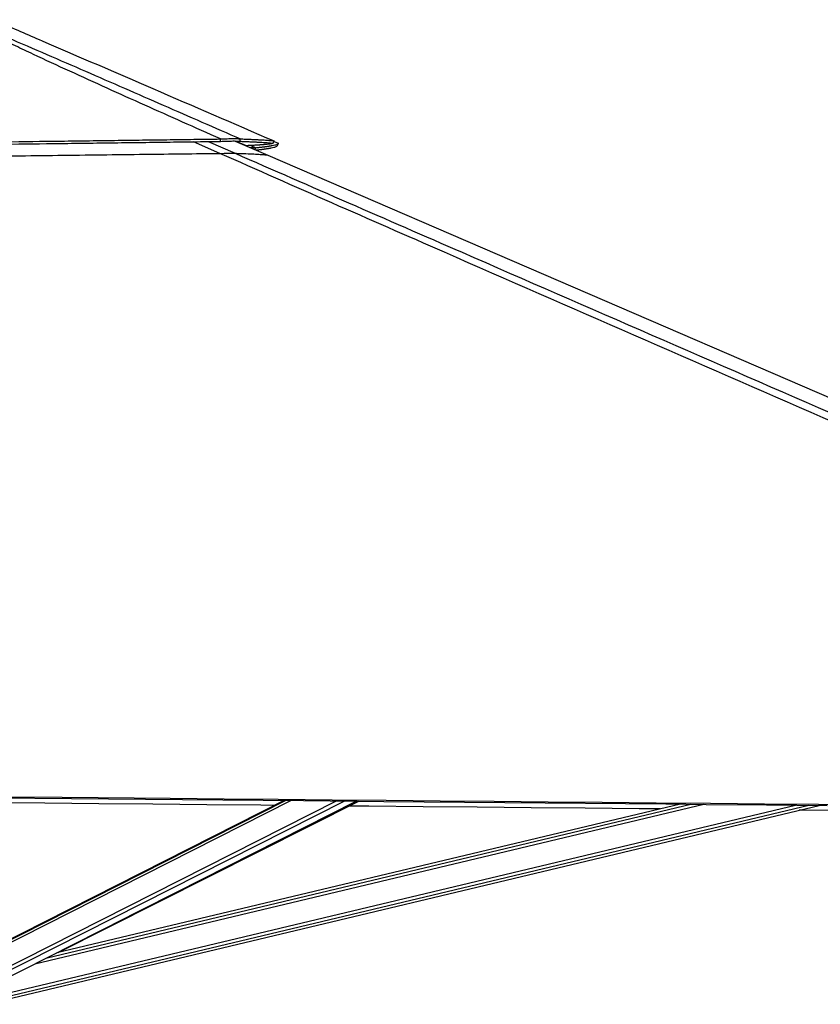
# Model space of a CAD drawing. Header units: millimetres. Extents: x 10 to 13239, y 20 to 10604.
# Tile 128 of 130: x 11893 to 12516, y 2943 to 3710. Entities that reach past the tile are written whole.
import ezdxf

# ---------------------------------------------------------------- set-up
doc = ezdxf.new("R2010")
doc.units = ezdxf.units.MM

msp = doc.modelspace()

# ---------------------------------------------------------------- linework, layer by layer
at = {"color": 7, "linetype": 'Continuous', "lineweight": 25}
for p, q in [((12049.18, 3614.82), (12049.28, 3616.68)), ((12060.78, 3615.11), (12086.18, 3604.13)), ((12090.81, 3614.83), (12094.3, 3613.33)), ((12093.51, 3611.49), (12094.3, 3613.33)), ((12094.3, 3613.33), (12094.3, 3613.33)), ((12098.92, 3101.92), (11836.1, 2968.74)), ((11846.94, 2945.34), (12154.94, 3101.4)), ((11866.28, 2943.31), (12514.99, 3098.12)), ((12407.1, 3099.1), (11921.86, 2983.3)), ((11923.15, 2983.61), (12156.83, 3101.39))]:
    msp.add_line(p, q, dxfattribs=at)
at = {"color": 8, "linetype": 'Continuous', "lineweight": 25}
for p, q in [((12048.65, 3605.49), (12028.27, 3614.55)), ((12039.73, 3614.7), (12060.62, 3605.56)), ((12069.46, 3611.4), (12061.05, 3615.1)), ((12072.77, 3611.58), (12076.66, 3609.88)), ((11834.17, 2965.12), (12104.04, 3101.87)), ((11834.49, 2967.44), (12099.86, 3101.91)), ((11838.26, 2948.96), (12139.41, 3101.55)), ((11839.76, 2946.64), (12145.37, 3101.49)), ((11865.26, 2947.61), (12496.64, 3098.28)), ((11865.83, 2945.21), (12506.87, 3098.19)), ((11904.97, 2974.74), (12425.37, 3098.93)), ((11914.41, 2979.53), (12415.16, 3099.03)), ((11978.57, 3012.04), (12155.87, 3101.39))]:
    msp.add_line(p, q, dxfattribs=at)
at = {"color": 7, "linetype": 'Continuous', "lineweight": 25, "flags": 128}
for points in [[(12076.12, 3608.48), (12076.3, 3608.95), (12076.66, 3609.88)], [(12090.15, 3613.3), (12090.55, 3614.22), (12090.95, 3615.14)], [(12086.18, 3604.13), (12537.69, 3408.98), (13196.65, 3124.17), (13201.92, 3121.89)], [(11789.44, 3105.68), (11799.95, 3105.58), (11841.97, 3105.2), (11884, 3104.81), (11926.02, 3104.42), (12010.07, 3103.65), (12052.09, 3103.26), (12094.12, 3102.88), (12136.14, 3102.49), (12178.16, 3102.11), (12220.19, 3101.72), (12262.21, 3101.34), (12304.24, 3100.96), (12346.26, 3100.57), (12388.29, 3100.19), (12430.31, 3099.81), (12472.33, 3099.42), (12514.36, 3099.04), (12556.38, 3098.66)], [(11789.44, 3104.76), (12019.82, 3102.64), (12082.48, 3102.07), (12113.81, 3101.78), (12176.47, 3101.21), (12207.8, 3100.92), (12270.46, 3100.35), (12301.79, 3100.06), (12364.45, 3099.49), (12395.79, 3099.2), (12427.12, 3098.92), (12474.11, 3098.49), (12521.11, 3098.06)], [(12091.39, 3098.1), (12080.74, 3098.2), (12038.72, 3098.58), (11996.69, 3098.97), (11954.67, 3099.36), (11912.65, 3099.74), (11870.62, 3100.13), (11796.94, 3100.81)], [(12391.41, 3095.35), (12374.91, 3095.5), (12332.89, 3095.89), (12290.86, 3096.27), (12248.84, 3096.66), (12206.82, 3097.04), (12164.79, 3097.43), (12149.26, 3097.57)], [(13165.17, 3088.34), (13131.35, 3088.65), (13089.33, 3089.03), (13047.3, 3089.41), (13005.28, 3089.79), (12963.25, 3090.16), (12921.23, 3090.54), (12879.21, 3090.92), (12837.18, 3091.3), (12795.16, 3091.68), (12753.13, 3092.07), (12711.11, 3092.45), (12669.08, 3092.83), (12627.06, 3093.21), (12585.04, 3093.59), (12500.99, 3094.36), (12499.3, 3094.37)]]:
    msp.add_lwpolyline(points, dxfattribs=at)
at = {"color": 7, "linetype": 'Continuous', "lineweight": 25}
for points, knots in [([(12049.28, 3616.68), (12029.63, 3625.44), (12000.15, 3638.57), (11961.1, 3656.17), (11932.16, 3669.34), (11908.39, 3680.33), (11889.76, 3689.09), (11875.75, 3695.8), (11861.72, 3702.65), (11852.71, 3707.22), (11848.2, 3709.51)], [0, 0, 0, 0, 0.285603, 0.428411, 0.57122, 0.71153, 0.781704, 0.851877, 0.925906, 1, 1, 1, 1]), ([(11849.94, 3709.51), (11850.69, 3709.22), (11856.85, 3706.8), (11868.13, 3702.2), (11888.82, 3693.47), (11914.22, 3682.53), (11954.61, 3664.93), (12004.87, 3642.99), (12044.88, 3625.5), (12064.89, 3616.76)], [0, 0, 0, 0, 0.009709, 0.078971, 0.148245, 0.288662, 0.429091, 0.714542, 1, 1, 1, 1]), ([(11876.86, 3707.67), (11888.06, 3702.83), (11928, 3685.57), (11999.36, 3654.73), (12059.52, 3628.73), (12090.94, 3615.14)], [0, 0, 0, 0, 0.1569893, 0.5596025, 1, 1, 1, 1]), ([(11788.59, 3613.33), (11803.26, 3613.51), (11832.5, 3613.88), (11876.12, 3614.44), (11912.57, 3614.91), (11941.87, 3615.29), (11964.07, 3615.57), (11985.92, 3615.86), (12007.39, 3616.14), (12028.48, 3616.41), (12042.39, 3616.59), (12049.28, 3616.68)], [0, 0, 0, 0, 0.167775, 0.334595, 0.499922, 0.586386, 0.671688, 0.755755, 0.838527, 0.919956, 1, 1, 1, 1]), ([(12049.28, 3616.68), (12050.21, 3616.73), (12052.04, 3616.83), (12054.66, 3616.93), (12057.1, 3617), (12059.33, 3617.03), (12061.25, 3617.02), (12062.8, 3616.97), (12064.04, 3616.88), (12064.6, 3616.8), (12064.89, 3616.76)], [0, 0, 0, 0, 0.125592, 0.245859, 0.37381, 0.499564, 0.625513, 0.75403, 0.874267, 1, 1, 1, 1]), ([(12064.18, 3614.89), (12064.29, 3615.2), (12064.53, 3615.82), (12064.77, 3616.45), (12064.89, 3616.76)], [0, 0, 0, 0, 0.499955, 1, 1, 1, 1]), ([(12064.89, 3616.76), (12066.12, 3616.71), (12068.62, 3616.62), (12072.11, 3616.48), (12074.73, 3616.36), (12076.59, 3616.27), (12077.79, 3616.21), (12078.96, 3616.15), (12080.08, 3616.09), (12081.16, 3616.03), (12083.32, 3615.89), (12086.17, 3615.69), (12089.13, 3615.42), (12090.34, 3615.23), (12090.95, 3615.14)], [0, 0, 0, 0, 0.088263, 0.178889, 0.271856, 0.309012, 0.346519, 0.384374, 0.422575, 0.461117, 0.49998, 0.664575, 0.831412, 1, 1, 1, 1]), ([(11788.6, 3611.49), (11803.25, 3611.68), (11832.48, 3612.04), (11876.08, 3612.6), (11912.52, 3613.06), (11941.81, 3613.44), (11964, 3613.72), (11985.83, 3614), (12007.3, 3614.28), (12028.38, 3614.55), (12042.29, 3614.73), (12049.18, 3614.82)], [0, 0, 0, 0, 0.167779, 0.334599, 0.499921, 0.586385, 0.671686, 0.755751, 0.838523, 0.919953, 1, 1, 1, 1]), ([(12049.18, 3614.82), (12050.08, 3614.86), (12051.85, 3614.94), (12054.4, 3615.03), (12056.76, 3615.1), (12058.91, 3615.12), (12060.75, 3615.11), (12062.75, 3615.06), (12063.61, 3614.96), (12064.18, 3614.89)], [0, 0, 0, 0, 0.126072, 0.246462, 0.374254, 0.499687, 0.625329, 0.753725, 1, 1, 1, 1]), ([(12064.18, 3614.89), (12065.41, 3614.85), (12067.9, 3614.76), (12071.37, 3614.62), (12073.98, 3614.51), (12075.84, 3614.42), (12077.03, 3614.36), (12078.19, 3614.3), (12079.32, 3614.24), (12080.4, 3614.18), (12082.55, 3614.05), (12085.39, 3613.85), (12088.34, 3613.58), (12089.55, 3613.4), (12090.15, 3613.3)], [0, 0, 0, 0, 0.088267, 0.178895, 0.271862, 0.309017, 0.346524, 0.384379, 0.422579, 0.46112, 0.499984, 0.664576, 0.83141, 1, 1, 1, 1]), ([(12090.15, 3613.31), (12090.01, 3613.23), (12089.73, 3613.08), (12088.62, 3612.85), (12086.9, 3612.62), (12085.26, 3612.45), (12084.21, 3612.36), (12084.01, 3612.34), (12083.79, 3612.32), (12083.56, 3612.3), (12083.32, 3612.28), (12083.07, 3612.26), (12082.64, 3612.22), (12081.99, 3612.17), (12081.17, 3612.11), (12080.36, 3612.05), (12079.57, 3612), (12078.72, 3611.94), (12077.78, 3611.88), (12076.65, 3611.81), (12075.36, 3611.73), (12073.98, 3611.65), (12072.69, 3611.58), (12071.51, 3611.51), (12070.45, 3611.46), (12069.77, 3611.42), (12069.46, 3611.4)], [0, 0, 0, 0, 0.119562, 0.242934, 0.369848, 0.499951, 0.509191, 0.518731, 0.528632, 0.538894, 0.549515, 0.560494, 0.57183, 0.604837, 0.640513, 0.667613, 0.696046, 0.725799, 0.757394, 0.790284, 0.835657, 0.8768, 0.91376, 0.946585, 0.975318, 1, 1, 1, 1]), ([(12072.55, 3610.02), (12072.56, 3610.02), (12073.01, 3610.02), (12073.76, 3610.02), (12074.89, 3610), (12075.91, 3609.96), (12076.4, 3609.91), (12076.66, 3609.88)], [0, 0, 0, 0, 0.006922, 0.209737, 0.416903, 0.701094, 1, 1, 1, 1]), ([(12076.66, 3609.88), (12077.21, 3609.94), (12078.26, 3610.05), (12079.69, 3610.21), (12080.94, 3610.35), (12081.91, 3610.47), (12082.63, 3610.56), (12083.16, 3610.63), (12083.66, 3610.69), (12084.21, 3610.76), (12084.87, 3610.85), (12085.62, 3610.96), (12086.38, 3611.07), (12087.09, 3611.18), (12087.76, 3611.29), (12088.37, 3611.39), (12088.94, 3611.49), (12090.09, 3611.71), (12091.6, 3612.03), (12093.06, 3612.47), (12093.98, 3612.89), (12094.17, 3613.17), (12094.27, 3613.3)], [0, 0, 0, 0, 0.051583, 0.098749, 0.141443, 0.179612, 0.201269, 0.221114, 0.239138, 0.257951, 0.284916, 0.318617, 0.351534, 0.383658, 0.414982, 0.445499, 0.475204, 0.504125, 0.634498, 0.762149, 0.886829, 1, 1, 1, 1]), ([(12076.94, 3608.12), (12077.15, 3608.14), (12077.86, 3608.22), (12078.97, 3608.35), (12080.21, 3608.49), (12081.17, 3608.61), (12081.9, 3608.7), (12082.42, 3608.77), (12082.92, 3608.84), (12083.46, 3608.91), (12084.12, 3609), (12084.87, 3609.11), (12085.63, 3609.22), (12086.33, 3609.33), (12086.99, 3609.44), (12087.61, 3609.54), (12088.18, 3609.65), (12089.32, 3609.86), (12090.82, 3610.19), (12092.27, 3610.63), (12093.18, 3611.06), (12093.38, 3611.33), (12093.48, 3611.47)], [0, 0, 0, 0, 0.020712, 0.06941, 0.113491, 0.152901, 0.175263, 0.195753, 0.214363, 0.233778, 0.261618, 0.296413, 0.330397, 0.363564, 0.395904, 0.427413, 0.458081, 0.487935, 0.622533, 0.75432, 0.883041, 1, 1, 1, 1]), ([(12093.49, 3611.47), (12093.62, 3611.77), (12093.89, 3612.38), (12094.15, 3612.99), (12094.28, 3613.3)], [0, 0, 0, 0, 0.500011, 1, 1, 1, 1]), ([(11788.63, 3602.31), (11799.83, 3602.45), (11822.21, 3602.74), (11855.75, 3603.16), (11889.27, 3603.57), (11922.92, 3603.98), (11956.69, 3604.39), (11989, 3604.78), (12019.66, 3605.14), (12038.99, 3605.37), (12048.65, 3605.49)], [0, 0, 0, 0, 0.128394, 0.256787, 0.385317, 0.513846, 0.644473, 0.775143, 0.887559, 1, 1, 1, 1]), ([(12048.65, 3605.49), (12049.46, 3605.5), (12051.08, 3605.51), (12053.39, 3605.54), (12055.51, 3605.56), (12057.26, 3605.57), (12058.59, 3605.57), (12059.88, 3605.57), (12060.33, 3605.56), (12060.62, 3605.56)], [0, 0, 0, 0, 0.134325, 0.268458, 0.404226, 0.539882, 0.657211, 0.774644, 1, 1, 1, 1]), ([(13222.45, 3092.63), (13221.99, 3092.83), (13058.24, 3164.18), (12823.38, 3266.49), (12490.83, 3411.56), (12292.37, 3498.29), (12135.95, 3566.91), (12077.75, 3592.63), (12048.65, 3605.49)], [0, 0, 0, 0, 0.0011722, 0.418007, 0.5995519, 0.8505062, 0.9252531, 1, 1, 1, 1]), ([(12060.62, 3605.56), (12062.13, 3605.51), (12065.15, 3605.42), (12070.21, 3605.25), (12075.51, 3605.02), (12080.37, 3604.74), (12084.04, 3604.44), (12085.47, 3604.23), (12086.18, 3604.13)], [0, 0, 0, 0, 0.110694, 0.221407, 0.41577, 0.610256, 0.805071, 1, 1, 1, 1])]:
    msp.add_open_spline(points, degree=3, knots=knots, dxfattribs=at)
at = {"color": 8, "linetype": 'Continuous', "lineweight": 25}
msp.add_open_spline([(12060.62, 3605.56), (12090.08, 3592.69), (12149, 3566.95), (12306.35, 3498.3), (12631.09, 3356.79), (12952.09, 3217.01), (13174.7, 3120.1), (13200.56, 3108.84)], degree=3, knots=[0, 0, 0, 0, 0.077244, 0.154487, 0.41361, 0.93187, 1, 1, 1, 1], dxfattribs=at)

doc.saveas('drawing.dxf')
